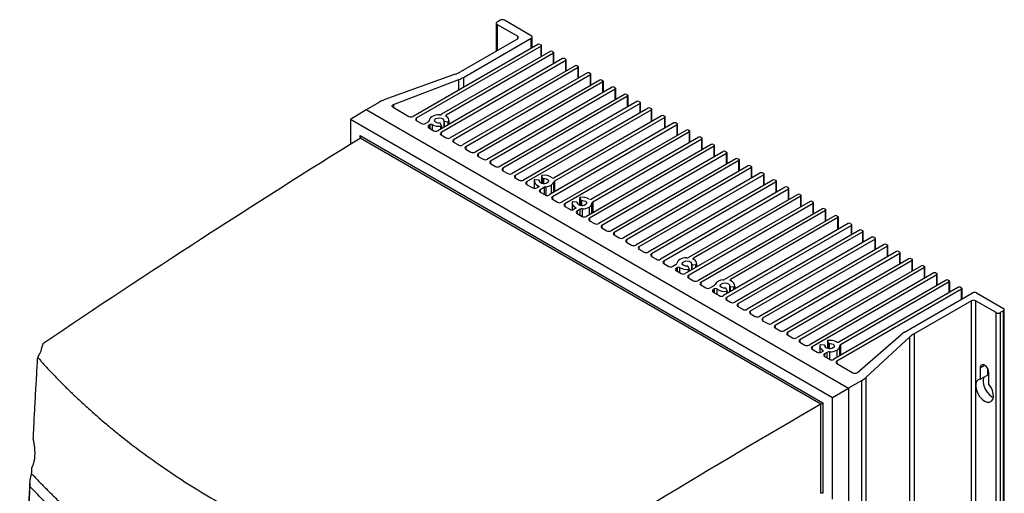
# Model space of a CAD drawing. Header units: millimetres. Extents: x 25 to 1229, y -261 to 1180.
# Tile 224 of 224: x 778 to 1110, y 1021 to 1180. Entities that reach past the tile are written whole.
import ezdxf

# ---------------------------------------------------------------- set-up
doc = ezdxf.new("R2010")
doc.units = ezdxf.units.MM

msp = doc.modelspace()

# ---------------------------------------------------------------- linework, layer by layer
at = {"color": 7, "linetype": 'Continuous', "lineweight": 25}
for p, q in [((938.75, 1179.19), (938.75, 1169.8)), ((940.1, 1180.21), (939.04, 1179.6)), ((950.57, 1174.99), (941.52, 1180.21)), ((939.04, 1178.78), (945.97, 1174.78)), ((939.04, 1178.78), (939.04, 1169.97)), ((945.97, 1173.97), (926.65, 1162.81)), ((927.67, 1160.95), (950.57, 1174.17)), ((945.97, 1173.97), (945.97, 1174.78)), ((950.57, 1170.78), (950.57, 1174.17)), ((950.86, 1170.95), (950.86, 1174.58)), ((952.8, 1172.07), (910.72, 1147.78)), ((953.86, 1171.46), (911.78, 1147.17)), ((956.97, 1169.66), (920.31, 1148.5)), ((958.03, 1169.05), (921.86, 1148.17)), ((953.5, 1172.07), (953.86, 1171.86)), ((953.86, 1167.86), (953.86, 1171.46)), ((954, 1167.95), (954, 1171.66)), ((957.68, 1169.66), (958.03, 1169.46)), ((958.03, 1165.46), (958.03, 1169.05)), ((958.18, 1165.54), (958.18, 1169.25)), ((961.14, 1167.25), (919.07, 1142.96)), ((962.2, 1166.64), (920.13, 1142.35)), ((961.85, 1167.25), (962.2, 1167.05)), ((962.2, 1163.05), (962.2, 1166.64)), ((962.35, 1163.13), (962.35, 1166.84)), ((965.31, 1164.84), (923.24, 1140.56)), ((966.37, 1164.23), (924.3, 1139.94)), ((969.48, 1162.44), (927.41, 1138.15)), ((966.02, 1164.84), (966.37, 1164.64)), ((966.37, 1160.64), (966.37, 1164.23)), ((966.52, 1160.72), (966.52, 1164.44)), ((970.19, 1162.44), (970.55, 1162.23)), ((924.88, 1162), (901.18, 1153.45)), ((904.08, 1151.78), (926.13, 1160.22)), ((926.13, 1156.67), (926.13, 1160.22)), ((927.67, 1160.95), (927.67, 1157.56)), ((970.55, 1161.82), (928.47, 1137.53)), ((973.66, 1160.03), (931.58, 1135.74)), ((974.72, 1159.41), (932.64, 1135.13)), ((970.55, 1158.23), (970.55, 1161.82)), ((970.69, 1158.32), (970.69, 1162.03)), ((974.36, 1160.03), (974.72, 1159.82)), ((974.72, 1155.82), (974.72, 1159.41)), ((974.86, 1155.91), (974.86, 1159.62)), ((977.83, 1157.62), (935.76, 1133.33)), ((978.89, 1157.01), (936.82, 1132.72)), ((978.54, 1157.62), (978.89, 1157.41)), ((978.89, 1153.41), (978.89, 1157.01)), ((979.04, 1153.5), (979.04, 1157.21)), ((899.41, 1152.64), (894.88, 1150.02)), ((982, 1155.21), (939.93, 1130.92)), ((983.06, 1154.6), (940.99, 1130.31)), ((986.17, 1152.8), (944.1, 1128.51)), ((982.71, 1155.21), (983.06, 1155.01)), ((983.06, 1151.01), (983.06, 1154.6)), ((983.21, 1151.09), (983.21, 1154.8)), ((986.88, 1152.8), (987.23, 1152.6)), ((987.38, 1149.09), (987.38, 1152.39)), ((889.61, 1146.84), (894.82, 1150.06)), ((894.82, 1150.06), (1057.51, 1056.14)), ((903.93, 1150.89), (909.31, 1147.78)), ((904.08, 1151.78), (904.08, 1150.8)), ((987.23, 1152.19), (945.16, 1127.9)), ((989.99, 1150.6), (947.92, 1126.31)), ((991.05, 1149.99), (948.98, 1125.7)), ((987.23, 1149.01), (987.23, 1152.19)), ((990.7, 1150.6), (991.05, 1150.39)), ((991.05, 1145.98), (991.05, 1149.99)), ((991.2, 1146.07), (991.2, 1150.19)), ((889.61, 1146.84), (1052.12, 1053.02)), ((889.61, 1146.84), (889.61, 1138.48)), ((911.78, 1147.17), (911.78, 1146.35)), ((911.78, 1146.35), (913.48, 1145.37)), ((915.85, 1145.92), (914.9, 1145.37)), ((916.14, 1146.39), (916.14, 1146.3)), ((916.14, 1146.32), (916.14, 1146.35)), ((921.03, 1146.27), (921.03, 1144.1)), ((921.21, 1146.13), (922.48, 1145.93)), ((921.21, 1146.13), (921.21, 1144.2)), ((921.86, 1148.17), (921.86, 1147.76)), ((922.48, 1144.93), (922.48, 1145.93)), ((922.72, 1145.97), (922.72, 1145.07)), ((922.79, 1146.04), (922.79, 1145.11)), ((922.84, 1145.14), (922.84, 1146.39)), ((994.52, 1147.99), (958.31, 1127.09)), ((995.58, 1147.37), (958.41, 1125.92)), ((995.22, 1147.99), (995.58, 1147.78)), ((995.58, 1143.78), (995.58, 1147.37)), ((995.72, 1143.87), (995.72, 1147.58)), ((916.42, 1145.03), (915.96, 1144.76)), ((915.96, 1144.76), (915.96, 1143.94)), ((915.96, 1143.94), (917.65, 1142.96)), ((916.42, 1143.68), (916.42, 1145.03)), ((917.12, 1145.03), (917.12, 1143.27)), ((920.29, 1144.67), (919.95, 1145.4)), ((920.1, 1143.56), (920.1, 1144.49)), ((920.23, 1144.53), (920.23, 1143.63)), ((920.3, 1143.68), (920.3, 1144.63)), ((998.69, 1145.58), (956.62, 1121.29)), ((999.75, 1144.96), (957.68, 1120.68)), ((1002.86, 1143.17), (960.79, 1118.88)), ((1003.92, 1142.56), (961.85, 1118.27)), ((999.39, 1145.58), (999.75, 1145.37)), ((999.75, 1141.37), (999.75, 1144.96)), ((999.89, 1141.46), (999.89, 1145.17)), ((1003.57, 1143.17), (1003.92, 1142.96)), ((1003.92, 1138.96), (1003.92, 1142.56)), ((1004.07, 1139.05), (1004.07, 1142.76)), ((892.8, 1141.31), (1048.93, 1051.18)), ((892.8, 1140.55), (892.8, 1141.31)), ((1048.23, 1050.77), (892.8, 1140.5)), ((920.13, 1142.35), (920.13, 1141.54)), ((920.13, 1141.54), (921.83, 1140.56)), ((924.3, 1139.94), (924.3, 1139.13)), ((924.3, 1139.13), (926, 1138.15)), ((1007.03, 1140.76), (970.86, 1119.88)), ((1008.09, 1140.15), (971.32, 1118.92)), ((1007.74, 1140.76), (1008.09, 1140.56)), ((1008.09, 1136.56), (1008.09, 1140.15)), ((1008.24, 1136.64), (1008.24, 1140.35)), ((928.47, 1137.53), (928.47, 1136.72)), ((928.47, 1136.72), (930.17, 1135.74)), ((1011.2, 1138.35), (969.13, 1114.06)), ((1012.26, 1137.74), (970.19, 1113.45)), ((1015.38, 1135.94), (973.3, 1111.65)), ((1011.91, 1138.35), (1012.26, 1138.15)), ((1012.26, 1134.15), (1012.26, 1137.74)), ((1012.41, 1134.23), (1012.41, 1137.94)), ((1016.08, 1135.94), (1016.44, 1135.74)), ((932.64, 1135.13), (932.64, 1134.31)), ((932.64, 1134.31), (934.34, 1133.33)), ((936.82, 1132.72), (936.82, 1131.9)), ((1016.44, 1135.33), (974.36, 1111.04)), ((1019.55, 1133.53), (977.47, 1109.25)), ((1020.61, 1132.92), (978.54, 1108.63)), ((1016.44, 1131.74), (1016.44, 1135.33)), ((1016.58, 1131.82), (1016.58, 1135.53)), ((1020.25, 1133.53), (1020.61, 1133.33)), ((1020.61, 1129.33), (1020.61, 1132.92)), ((1020.75, 1129.41), (1020.75, 1133.13)), ((936.82, 1131.9), (938.51, 1130.92)), ((940.99, 1130.31), (940.99, 1129.49)), ((940.99, 1129.49), (942.69, 1128.51)), ((1023.72, 1131.13), (981.65, 1106.84)), ((1024.78, 1130.51), (982.71, 1106.23)), ((1024.43, 1131.13), (1024.78, 1130.92)), ((1024.78, 1126.92), (1024.78, 1130.51)), ((1024.93, 1127.01), (1024.93, 1130.72)), ((945.16, 1127.9), (945.16, 1127.08)), ((945.16, 1127.08), (946.5, 1126.31)), ((951.5, 1125.98), (951.5, 1123.54)), ((953.13, 1126.25), (951.86, 1126.44)), ((953.31, 1125.87), (953.31, 1126.11)), ((953.31, 1126.09), (953.31, 1125.87)), ((954.04, 1127.74), (954.04, 1125.22)), ((954.05, 1127.71), (954.39, 1126.98)), ((954.05, 1127.71), (954.05, 1125.22)), ((954.39, 1126.98), (954.39, 1125.13)), ((954.66, 1126.87), (954.66, 1125.09)), ((958.41, 1125.92), (958.41, 1122.33)), ((1027.89, 1128.72), (985.82, 1104.43)), ((1028.95, 1128.11), (986.88, 1103.82)), ((1032.06, 1126.31), (989.99, 1102.02)), ((1028.6, 1128.72), (1028.95, 1128.51)), ((1028.95, 1124.51), (1028.95, 1128.11)), ((1029.1, 1124.6), (1029.1, 1128.31)), ((1032.77, 1126.31), (1033.12, 1126.11)), ((1033.27, 1122.19), (1033.27, 1125.9)), ((948.98, 1125.7), (948.98, 1124.88)), ((948.98, 1124.88), (951.03, 1123.7)), ((952.94, 1123.98), (952.44, 1123.7)), ((952.88, 1123.95), (952.88, 1124.42)), ((954.96, 1123.92), (953.5, 1123.08)), ((953.5, 1123.08), (953.5, 1122.27)), ((954.96, 1121.43), (954.96, 1123.92)), ((955.48, 1124.08), (955.48, 1121.18)), ((957.22, 1124.62), (957.22, 1121.64)), ((958.14, 1122.17), (958.14, 1125.62)), ((1033.12, 1125.7), (991.05, 1101.41)), ((1036.24, 1123.9), (994.16, 1099.61)), ((1037.3, 1123.29), (995.22, 1099)), ((1033.12, 1122.1), (1033.12, 1125.7)), ((1036.94, 1123.9), (1037.3, 1123.7)), ((1037.3, 1119.7), (1037.3, 1123.29)), ((1037.44, 1119.78), (1037.44, 1123.49)), ((953.5, 1122.27), (955.2, 1121.29)), ((957.68, 1120.68), (957.68, 1119.86)), ((957.68, 1119.86), (959.37, 1118.88)), ((966.87, 1120.33), (966.87, 1117.81)), ((966.88, 1120.3), (967.22, 1119.57)), ((966.88, 1120.3), (966.88, 1117.81)), ((967.22, 1119.57), (967.22, 1117.72)), ((967.49, 1119.46), (967.49, 1117.69)), ((1040.41, 1121.49), (1003.64, 1100.27)), ((1041.47, 1120.88), (1005.3, 1100)), ((1041.11, 1121.49), (1041.47, 1121.29)), ((1041.47, 1117.29), (1041.47, 1120.88)), ((1041.61, 1117.37), (1041.61, 1121.08)), ((961.85, 1118.27), (961.85, 1117.45)), ((961.85, 1117.45), (963.54, 1116.47)), ((964.33, 1118.57), (964.33, 1116.3)), ((965.96, 1118.84), (964.7, 1119.04)), ((965.42, 1116.74), (964.96, 1116.47)), ((965.41, 1116.73), (965.41, 1117.15)), ((967.08, 1116.47), (966.02, 1115.86)), ((966.02, 1115.86), (966.02, 1115.04)), ((966.14, 1118.46), (966.14, 1118.7)), ((966.14, 1118.68), (966.14, 1118.46)), ((967.08, 1114.43), (967.08, 1116.47)), ((967.76, 1116.64), (967.76, 1114.04)), ((970.05, 1117.21), (970.05, 1114.59)), ((971.03, 1115.16), (971.03, 1118.53)), ((971.32, 1118.92), (971.32, 1115.33)), ((1044.58, 1119.08), (1002.51, 1094.8)), ((1045.64, 1118.47), (1003.57, 1094.18)), ((1048.75, 1116.68), (1006.68, 1092.39)), ((1049.81, 1116.06), (1007.74, 1091.78)), ((1045.29, 1119.08), (1045.64, 1118.88)), ((1045.64, 1114.88), (1045.64, 1118.47)), ((1045.79, 1114.96), (1045.79, 1118.68)), ((1049.46, 1116.68), (1049.81, 1116.47)), ((1049.81, 1112.47), (1049.81, 1116.06)), ((1049.96, 1112.56), (1049.96, 1116.27)), ((966.02, 1115.04), (967.72, 1114.06)), ((970.19, 1113.45), (970.19, 1112.63)), ((970.19, 1112.63), (971.89, 1111.65)), ((1052.92, 1114.27), (1015.76, 1092.81)), ((1053.98, 1113.66), (1017.78, 1092.76)), ((1053.63, 1114.27), (1053.98, 1114.06)), ((1053.98, 1109.65), (1053.98, 1113.66)), ((1054.13, 1109.74), (1054.13, 1113.86)), ((974.36, 1111.04), (974.36, 1110.23)), ((974.36, 1110.23), (976.06, 1109.25)), ((1057.45, 1111.65), (1015.38, 1087.37)), ((1058.51, 1111.04), (1016.44, 1086.75)), ((1061.27, 1109.45), (1019.19, 1085.16)), ((1058.16, 1111.65), (1058.51, 1111.45)), ((1058.51, 1107.86), (1058.51, 1111.04)), ((1058.66, 1107.94), (1058.66, 1111.25)), ((1061.97, 1109.45), (1062.33, 1109.25)), ((978.54, 1108.63), (978.54, 1107.82)), ((978.54, 1107.82), (980.23, 1106.84)), ((982.71, 1106.23), (982.71, 1105.41)), ((1062.33, 1108.84), (1020.25, 1084.55)), ((1065.44, 1107.04), (1023.37, 1082.75)), ((1066.5, 1106.43), (1024.43, 1082.14)), ((1062.33, 1105.25), (1062.33, 1108.84)), ((1062.47, 1105.33), (1062.47, 1109.04)), ((1066.15, 1107.04), (1066.5, 1106.84)), ((1066.5, 1102.84), (1066.5, 1106.43)), ((1066.65, 1102.92), (1066.65, 1106.63)), ((982.71, 1105.41), (984.4, 1104.43)), ((986.88, 1103.82), (986.88, 1103)), ((986.88, 1103), (988.58, 1102.02)), ((1069.61, 1104.63), (1027.54, 1080.35)), ((1070.67, 1104.02), (1028.6, 1079.73)), ((1070.32, 1104.63), (1070.67, 1104.43)), ((1070.67, 1100.43), (1070.67, 1104.02)), ((1070.82, 1100.51), (1070.82, 1104.23)), ((991.05, 1101.41), (991.05, 1100.59)), ((991.05, 1100.59), (992.75, 1099.61)), ((1005.3, 1100), (1005.3, 1099.59)), ((1073.78, 1102.23), (1031.71, 1077.94)), ((1074.84, 1101.61), (1032.77, 1077.32)), ((1077.95, 1099.82), (1035.88, 1075.53)), ((1074.49, 1102.23), (1074.84, 1102.02)), ((1074.84, 1098.02), (1074.84, 1101.61)), ((1074.99, 1098.11), (1074.99, 1101.82)), ((1078.66, 1099.82), (1079.02, 1099.61)), ((1079.16, 1095.7), (1079.16, 1099.41)), ((995.22, 1099), (995.22, 1098.18)), ((995.22, 1098.18), (996.92, 1097.2)), ((999.39, 1097.82), (998.33, 1097.2)), ((999.86, 1096.86), (999.39, 1096.59)), ((999.39, 1096.59), (999.39, 1095.78)), ((999.86, 1095.51), (999.86, 1096.86)), ((1000.58, 1096.85), (1000.58, 1095.09)), ((1003.84, 1096.44), (1003.5, 1097.17)), ((1003.64, 1095.45), (1003.64, 1096.26)), ((1003.77, 1096.3), (1003.77, 1095.53)), ((1003.84, 1095.57), (1003.84, 1096.4)), ((1004.57, 1098.04), (1004.57, 1095.99)), ((1004.76, 1097.9), (1006.02, 1097.7)), ((1004.76, 1097.9), (1004.76, 1096.1)), ((1006.02, 1096.83), (1006.02, 1097.7)), ((1006.26, 1097.74), (1006.26, 1096.96)), ((1006.33, 1097.82), (1006.33, 1097)), ((1006.39, 1097.04), (1006.39, 1098.16)), ((1079.02, 1099.2), (1036.94, 1074.92)), ((1082.13, 1097.41), (1040.05, 1073.12)), ((1083.19, 1096.8), (1041.11, 1072.51)), ((1079.02, 1095.61), (1079.02, 1099.2)), ((1082.83, 1097.41), (1083.19, 1097.2)), ((1083.19, 1093.2), (1083.19, 1096.8)), ((1083.33, 1093.29), (1083.33, 1097)), ((999.39, 1095.78), (1001.09, 1094.8)), ((1003.57, 1094.18), (1003.57, 1093.37)), ((1003.57, 1093.37), (1005.26, 1092.39)), ((1017.78, 1092.76), (1017.78, 1092.35)), ((1086.3, 1095), (1044.23, 1070.71)), ((1087.36, 1094.39), (1045.29, 1070.1)), ((1087.01, 1095), (1087.36, 1094.8)), ((1087.36, 1090.8), (1087.36, 1094.39)), ((1087.51, 1090.88), (1087.51, 1094.59)), ((1007.74, 1091.78), (1007.74, 1090.96)), ((1007.74, 1090.96), (1009.44, 1089.98)), ((1012.31, 1090.82), (1010.85, 1089.98)), ((1012.4, 1089.65), (1011.91, 1089.37)), ((1011.91, 1089.37), (1011.91, 1088.55)), ((1012.4, 1088.27), (1012.4, 1089.65)), ((1013.16, 1089.62), (1013.16, 1087.83)), ((1016.67, 1089.03), (1016.33, 1089.76)), ((1017.41, 1090.63), (1017.41, 1088.54)), ((1017.59, 1090.49), (1018.86, 1090.29)), ((1017.59, 1090.49), (1017.59, 1088.65)), ((1018.86, 1089.38), (1018.86, 1090.29)), ((1019.1, 1090.33), (1019.1, 1089.51)), ((1019.17, 1090.41), (1019.17, 1089.55)), ((1019.22, 1089.59), (1019.22, 1090.75)), ((1094.64, 1090.18), (1052.57, 1065.9)), ((1095.7, 1089.57), (1053.63, 1065.28)), ((1090.47, 1092.59), (1054.3, 1071.71)), ((1091.53, 1091.98), (1054.87, 1070.81)), ((1091.18, 1092.59), (1091.53, 1092.39)), ((1091.53, 1088.39), (1091.53, 1091.98)), ((1091.68, 1088.47), (1091.68, 1092.18)), ((1095.35, 1090.18), (1095.7, 1089.98)), ((1095.7, 1086.18), (1095.7, 1089.57)), ((1095.85, 1086.27), (1095.85, 1089.78)), ((1011.91, 1088.55), (1013.96, 1087.37)), ((1016.44, 1086.75), (1016.44, 1085.94)), ((1016.47, 1088), (1016.47, 1088.85)), ((1016.61, 1088.89), (1016.61, 1088.08)), ((1016.68, 1088.12), (1016.68, 1088.99)), ((1076.44, 1075.06), (1099.34, 1088.29)), ((1100.76, 1088.29), (1109.81, 1083.06)), ((1016.44, 1085.94), (1017.78, 1085.16)), ((1020.25, 1084.55), (1020.25, 1083.73)), ((1020.25, 1083.73), (1021.95, 1082.75)), ((1098.99, 1085.63), (1079.67, 1074.48)), ((1098.99, 791.68), (1098.99, 1085.63)), ((1107.33, 1081.63), (1100.41, 1085.63)), ((1100.41, 1085.63), (1100.41, 791.68)), ((1110.1, 788.7), (1110.1, 1082.65)), ((1024.43, 1082.14), (1024.43, 1081.33)), ((1024.43, 1081.33), (1026.12, 1080.35)), ((1028.6, 1079.73), (1028.6, 1078.92)), ((1107.33, 787.68), (1107.33, 1081.63)), ((1109.81, 1082.24), (1108.75, 1081.63)), ((1108.75, 1081.63), (1108.75, 787.68)), ((1109.81, 788.29), (1109.81, 1082.24)), ((1028.6, 1078.92), (1030.3, 1077.94)), ((1032.77, 1077.32), (1032.77, 1076.51)), ((1032.77, 1076.51), (1034.47, 1075.53)), ((1036.94, 1074.92), (1036.94, 1074.1)), ((1036.94, 1074.1), (1038.64, 1073.12)), ((1060.55, 1061.45), (1075.18, 1074.17)), ((1078.26, 1073.46), (1063.45, 1059.77)), ((1078.26, 779.5), (1078.26, 1073.46)), ((1079.67, 1074.48), (1079.67, 780.52)), ((1041.11, 1072.51), (1041.11, 1071.69)), ((1041.11, 1071.69), (1042.81, 1070.71)), ((1045.29, 1070.1), (1045.29, 1069.28)), ((1047.88, 1070.34), (1047.88, 1068.14)), ((1049.5, 1070.61), (1048.24, 1070.81)), ((1049.69, 1070.23), (1049.69, 1070.47)), ((1049.69, 1070.45), (1049.69, 1070.24)), ((1050.42, 1072.1), (1050.42, 1069.58)), ((1050.43, 1072.07), (1050.76, 1071.34)), ((1050.43, 1072.07), (1050.43, 1069.58)), ((1050.76, 1071.34), (1050.76, 1069.49)), ((1051.04, 1071.23), (1051.04, 1069.46)), ((1054.58, 1067.05), (1054.58, 1070.34)), ((1054.87, 1070.81), (1054.87, 1067.22)), ((1045.29, 1069.28), (1046.98, 1068.3)), ((1048.86, 1068.57), (1048.4, 1068.3)), ((1048.86, 1068.57), (1048.86, 1068.98)), ((1050.41, 1068.24), (1049.46, 1067.69)), ((1049.46, 1067.69), (1049.46, 1066.87)), ((1049.46, 1066.87), (1051.16, 1065.9)), ((1050.41, 1066.32), (1050.41, 1068.24)), ((1051.14, 1068.41), (1051.14, 1065.9)), ((1053.59, 1068.98), (1053.59, 1066.49)), ((1053.63, 1065.28), (1053.63, 1064.47)), ((1053.63, 1064.47), (1059.01, 1061.36)), ((1101.96, 1063.01), (1103.45, 1063.87)), ((1101.96, 1063.01), (1101.96, 1059.17)), ((1104.44, 1062.86), (1104.44, 1060.6)), ((1063.45, 1059.77), (1063.45, 765.82)), ((1101.96, 1059.17), (1104.44, 1060.6)), ((1104.93, 1057.46), (1104.93, 1061.3)), ((1052.12, 1053.02), (1057.51, 1056.14)), ((1062.04, 1058.75), (1057.51, 1056.14)), ((1057.51, 1056.14), (1057.51, 762.11)), ((1062.04, 764.8), (1062.04, 1058.75)), ((1052.12, 1018.71), (1052.12, 1053.02)), ((1048.23, 1020.73), (1048.23, 1050.77)), ((1048.93, 1051.18), (1048.93, 1020.72))]:
    msp.add_line(p, q, dxfattribs=at)
at = {"color": 7, "linetype": 'Continuous', "lineweight": 25, "flags": 128}
for points in [[(903.93, 1150.89), (903.79, 1150.99), (903.69, 1151.1), (903.64, 1151.23), (903.64, 1151.35), (903.68, 1151.48), (903.78, 1151.59), (903.91, 1151.7), (904.08, 1151.78)], [(919.57, 1148.33), (918.9, 1148.3), (918.25, 1148.19), (917.65, 1148.01), (917.12, 1147.76), (916.7, 1147.46), (916.38, 1147.11), (916.19, 1146.74), (916.14, 1146.35)], [(919.68, 1145.5), (919.05, 1145.54), (918.49, 1145.71), (918.1, 1146), (917.94, 1146.36), (918.05, 1146.72), (918.4, 1147.03), (918.93, 1147.23), (919.56, 1147.29), (920.17, 1147.2), (920.67, 1146.97), (920.98, 1146.65), (921.03, 1146.28)], [(921.03, 1146.28), (921.03, 1146.26), (921.04, 1146.23), (921.05, 1146.21), (921.07, 1146.19), (921.1, 1146.17), (921.13, 1146.15), (921.17, 1146.14), (921.21, 1146.13)], [(953.31, 1126.09), (953.31, 1126.12), (953.3, 1126.14), (953.29, 1126.17), (953.27, 1126.19), (953.24, 1126.21), (953.21, 1126.23), (953.17, 1126.24), (953.13, 1126.25)], [(955.94, 1125.35), (955.56, 1125.19), (955.1, 1125.1), (954.62, 1125.1), (954.17, 1125.18), (953.78, 1125.34), (953.48, 1125.56), (953.32, 1125.82), (953.31, 1126.09)], [(954.24, 1127.89), (954.19, 1127.88), (954.15, 1127.86), (954.11, 1127.84), (954.08, 1127.82), (954.05, 1127.79), (954.04, 1127.76), (954.04, 1127.74), (954.05, 1127.71)], [(954.66, 1126.87), (955.14, 1126.86), (955.59, 1126.77), (955.97, 1126.6), (956.24, 1126.38), (956.38, 1126.11), (956.38, 1125.84), (956.23, 1125.57), (955.94, 1125.35)], [(952.88, 1124.42), (952.96, 1124.38), (953.02, 1124.33), (953.06, 1124.27), (953.08, 1124.21), (953.08, 1124.15), (953.05, 1124.09), (953, 1124.03), (952.94, 1123.98)], [(967.08, 1120.48), (967.03, 1120.47), (966.98, 1120.45), (966.94, 1120.43), (966.91, 1120.41), (966.89, 1120.38), (966.88, 1120.36), (966.87, 1120.33), (966.88, 1120.3)], [(967.49, 1119.46), (967.97, 1119.45), (968.42, 1119.36), (968.8, 1119.19), (969.07, 1118.97), (969.22, 1118.7), (969.21, 1118.43), (969.06, 1118.16), (968.78, 1117.94)], [(965.41, 1117.15), (965.47, 1117.11), (965.52, 1117.06), (965.55, 1117.01), (965.57, 1116.95), (965.56, 1116.89), (965.53, 1116.83), (965.48, 1116.78), (965.42, 1116.74)], [(966.14, 1118.68), (966.14, 1118.71), (966.14, 1118.73), (966.12, 1118.76), (966.1, 1118.78), (966.07, 1118.8), (966.04, 1118.82), (966, 1118.83), (965.96, 1118.84)], [(968.78, 1117.94), (968.39, 1117.78), (967.94, 1117.69), (967.46, 1117.69), (967, 1117.77), (966.61, 1117.93), (966.32, 1118.15), (966.16, 1118.41), (966.14, 1118.68)], [(1002.95, 1100.1), (1002.32, 1100.05), (1001.72, 1099.94), (1001.16, 1099.77), (1000.67, 1099.53), (1000.26, 1099.25), (999.96, 1098.93), (999.76, 1098.58), (999.69, 1098.21)], [(1005.31, 1099.58), (1005.24, 1099.63), (1005.19, 1099.68), (1005.16, 1099.73), (1005.15, 1099.79), (1005.16, 1099.85), (1005.19, 1099.9), (1005.23, 1099.95), (1005.3, 1100)], [(1003.23, 1097.28), (1002.59, 1097.31), (1002.03, 1097.48), (1001.64, 1097.77), (1001.49, 1098.13), (1001.59, 1098.49), (1001.94, 1098.8), (1002.47, 1099), (1003.1, 1099.06), (1003.72, 1098.97), (1004.22, 1098.74), (1004.52, 1098.42), (1004.57, 1098.05)], [(1004.57, 1098.05), (1004.57, 1098.03), (1004.58, 1098), (1004.59, 1097.98), (1004.62, 1097.96), (1004.64, 1097.94), (1004.68, 1097.92), (1004.72, 1097.91), (1004.76, 1097.9)], [(1017.84, 1092.32), (1017.76, 1092.36), (1017.7, 1092.41), (1017.66, 1092.47), (1017.64, 1092.53), (1017.64, 1092.59), (1017.67, 1092.65), (1017.71, 1092.71), (1017.78, 1092.76)], [(1016.06, 1089.87), (1015.43, 1089.9), (1014.87, 1090.07), (1014.48, 1090.36), (1014.32, 1090.72), (1014.43, 1091.08), (1014.77, 1091.39), (1015.31, 1091.59), (1015.93, 1091.65), (1016.55, 1091.56), (1017.05, 1091.33), (1017.36, 1091.01), (1017.41, 1090.65)], [(1017.41, 1090.65), (1017.41, 1090.62), (1017.41, 1090.59), (1017.43, 1090.57), (1017.45, 1090.55), (1017.48, 1090.53), (1017.51, 1090.51), (1017.55, 1090.5), (1017.59, 1090.49)], [(1049.69, 1070.45), (1049.69, 1070.48), (1049.68, 1070.51), (1049.67, 1070.53), (1049.65, 1070.55), (1049.62, 1070.57), (1049.58, 1070.59), (1049.55, 1070.6), (1049.5, 1070.61)], [(1052.32, 1069.71), (1051.94, 1069.55), (1051.48, 1069.46), (1051, 1069.46), (1050.55, 1069.54), (1050.15, 1069.7), (1049.86, 1069.92), (1049.7, 1070.18), (1049.69, 1070.45)], [(1050.62, 1072.25), (1050.57, 1072.24), (1050.53, 1072.22), (1050.49, 1072.21), (1050.46, 1072.18), (1050.43, 1072.16), (1050.42, 1072.13), (1050.42, 1072.1), (1050.43, 1072.07)], [(1051.04, 1071.23), (1051.51, 1071.22), (1051.97, 1071.13), (1052.35, 1070.96), (1052.62, 1070.74), (1052.76, 1070.47), (1052.75, 1070.2), (1052.6, 1069.93), (1052.32, 1069.71)], [(785.1, 1068.67), (785, 1068.32), (784.92, 1068.04)], [(1103.31, 1059.95), (1103.24, 1059.85), (1102.96, 1059.05), (1102.93, 1058.06), (1103.16, 1056.96), (1103.61, 1055.83), (1104.27, 1054.79), (1105.06, 1053.9), (1105.92, 1053.26), (1106.41, 1053.02)], [(1101.96, 1059.17), (1101.27, 1058.95), (1100.77, 1058.42), (1100.49, 1057.62), (1100.46, 1056.63), (1100.68, 1055.53), (1101.14, 1054.4), (1101.79, 1053.36), (1102.58, 1052.47), (1103.45, 1051.83), (1104.31, 1051.48), (1105.1, 1051.45), (1105.75, 1051.74), (1106.21, 1052.34), (1106.43, 1053.18), (1106.4, 1054.21), (1106.12, 1055.33), (1105.62, 1056.44), (1104.93, 1057.46)]]:
    msp.add_lwpolyline(points, dxfattribs=at)
at = {"color": 7, "linetype": 'Continuous', "lineweight": 25}
for centre, radius, start, end in [((939.2, 1179.19), 0.437, 110.7834, 249.2166), ((940.81, 1178.85), 1.54, 62.6097, 117.3903), ((945.82, 1174.38), 0.437, 290.7834, 69.2166), ((950.41, 1174.58), 0.437, 290.7834, 69.2166), ((953.15, 1171.39), 0.769, 62.6097, 117.3903), ((953.78, 1171.66), 0.218, 290.7834, 69.2166), ((957.32, 1168.98), 0.769, 62.6097, 117.3903), ((957.95, 1169.25), 0.218, 290.7834, 69.2166), ((961.49, 1166.57), 0.769, 62.6097, 117.3903), ((962.12, 1166.84), 0.218, 290.7834, 69.2166), ((921.18, 1172.4), 11.04, 289.5982, 299.7298), ((965.67, 1164.16), 0.769, 62.6097, 117.3903), ((966.3, 1164.44), 0.218, 290.7834, 69.2166), ((969.84, 1161.75), 0.769, 62.6097, 117.3903), ((922.28, 1170.37), 10.85, 290.7686, 299.7858), ((970.47, 1162.03), 0.218, 290.7834, 69.2166), ((974.01, 1159.34), 0.769, 62.6097, 117.3903), ((974.64, 1159.62), 0.218, 290.7834, 69.2166), ((978.18, 1156.94), 0.769, 62.6097, 117.3903), ((978.81, 1157.21), 0.218, 290.7834, 69.2166), ((904.88, 1143.05), 11.04, 109.5982, 119.7298), ((982.35, 1154.53), 0.769, 62.6097, 117.3903), ((982.98, 1154.8), 0.218, 290.7834, 69.2166), ((986.53, 1152.12), 0.769, 62.6097, 117.3903), ((987.16, 1152.39), 0.218, 290.7834, 69.2166), ((990.34, 1149.92), 0.769, 62.6097, 117.3903), ((990.97, 1150.19), 0.218, 290.7834, 69.2166), ((910.02, 1149.15), 1.54, 242.6097, 297.3903), ((911.94, 1146.76), 0.437, 110.7834, 249.2166), ((915.65, 1146.38), 0.495, 294.0226, 356.5416), ((919.62, 1149.78), 1.45, 268.039, 297.9661), ((921.94, 1147.96), 0.218, 110.7834, 249.2166), ((921.3, 1146.35), 1.52, 348.5156, 68.2238), ((922.54, 1146.31), 0.384, 260.2309, 297.3573), ((922.65, 1146.1), 0.144, 296.7686, 338.6969), ((994.87, 1147.3), 0.769, 62.6097, 117.3903), ((995.5, 1147.58), 0.218, 290.7834, 69.2166), ((914.19, 1146.74), 1.54, 242.6097, 297.3903), ((916.11, 1144.35), 0.437, 110.7834, 249.2166), ((916.77, 1144.34), 0.769, 62.6097, 117.3903), ((919.47, 1149.52), 5.07, 242.4634, 277.1366), ((918.36, 1144.33), 1.54, 242.6097, 297.3903), ((919.73, 1145.23), 0.281, 37.4237, 100.0428), ((920.07, 1144.83), 0.337, 275.0836, 298.6237), ((920.19, 1144.63), 0.11, 290.7414, 19.4669), ((999.04, 1144.89), 0.769, 62.6097, 117.3903), ((999.67, 1145.17), 0.218, 290.7834, 69.2166), ((1003.21, 1142.49), 0.769, 62.6097, 117.3903), ((1003.84, 1142.76), 0.218, 290.7834, 69.2166), ((920.28, 1141.94), 0.437, 110.7834, 249.2166), ((922.53, 1141.92), 1.54, 242.6097, 297.3903), ((924.46, 1139.54), 0.437, 110.7834, 249.2166), ((1007.39, 1140.08), 0.769, 62.6097, 117.3903), ((1008.01, 1140.35), 0.218, 290.7834, 69.2166), ((926.7, 1139.51), 1.54, 242.6097, 297.3903), ((928.63, 1137.13), 0.437, 110.7834, 249.2166), ((1011.56, 1137.67), 0.769, 62.6097, 117.3903), ((1012.19, 1137.94), 0.218, 290.7834, 69.2166), ((1015.73, 1135.26), 0.769, 62.6097, 117.3903), ((930.88, 1137.1), 1.54, 242.6097, 297.3903), ((932.8, 1134.72), 0.437, 110.7834, 249.2166), ((935.05, 1134.7), 1.54, 242.6097, 297.3903), ((936.97, 1132.31), 0.437, 110.7834, 249.2166), ((1016.36, 1135.53), 0.218, 290.7834, 69.2166), ((1019.9, 1132.85), 0.769, 62.6097, 117.3903), ((1020.53, 1133.13), 0.218, 290.7834, 69.2166), ((939.22, 1132.29), 1.54, 242.6097, 297.3903), ((941.14, 1129.9), 0.437, 110.7834, 249.2166), ((1024.07, 1130.44), 0.769, 62.6097, 117.3903), ((1024.7, 1130.72), 0.218, 290.7834, 69.2166), ((943.39, 1129.88), 1.54, 242.6097, 297.3903), ((945.31, 1127.49), 0.437, 110.7834, 249.2166), ((947.21, 1127.67), 1.54, 242.6097, 297.3903), ((953.24, 1126.08), 1.7, 171.6688, 257.7516), ((951.79, 1126.17), 0.282, 74.1872, 145.9298), ((954.91, 1123.2), 4.74, 55.9702, 98.0319), ((954.61, 1127.15), 0.281, 217.4198, 280.0418), ((957.96, 1127.74), 0.745, 236.8141, 298.003), ((958.67, 1125.4), 0.578, 116.866, 158.0194), ((1028.24, 1128.04), 0.769, 62.6097, 117.3903), ((1028.87, 1128.31), 0.218, 290.7834, 69.2166), ((1032.42, 1125.63), 0.769, 62.6097, 117.3903), ((1033.05, 1125.9), 0.218, 290.7834, 69.2166), ((949.13, 1125.29), 0.437, 110.7834, 249.2166), ((951.74, 1125.06), 1.54, 242.6097, 297.3903), ((953.66, 1122.68), 0.437, 110.7834, 249.2166), ((955.6, 1122.74), 1.34, 95.3762, 118.651), ((955.06, 1128.57), 4.51, 275.3762, 298.651), ((956.34, 1126.34), 1.94, 296.866, 338.0194), ((1036.59, 1123.22), 0.769, 62.6097, 117.3903), ((1037.22, 1123.49), 0.218, 290.7834, 69.2166), ((955.91, 1122.65), 1.54, 242.6097, 297.3903), ((957.83, 1120.27), 0.437, 110.7834, 249.2166), ((967.71, 1115.53), 4.99, 60.8979, 97.3268), ((967.44, 1119.74), 0.281, 217.4237, 280.0428), ((970.51, 1120.56), 0.764, 241.2013, 297.5096), ((1040.76, 1120.81), 0.769, 62.6097, 117.3903), ((1041.39, 1121.08), 0.218, 290.7834, 69.2166), ((960.08, 1120.24), 1.54, 242.6097, 297.3903), ((962, 1117.86), 0.437, 110.7834, 249.2166), ((964.25, 1117.84), 1.54, 242.6097, 297.3903), ((965.92, 1118.63), 1.56, 169.2683, 250.7256), ((964.62, 1118.76), 0.282, 74.1881, 145.9338), ((966.17, 1115.45), 0.437, 110.7834, 249.2166), ((967.75, 1115.21), 1.43, 89.6771, 118.1158), ((967.79, 1121.44), 4.8, 269.6771, 298.1158), ((969.33, 1118.76), 1.71, 294.7225, 352.098), ((971.54, 1118.46), 0.511, 114.7225, 172.098), ((1044.93, 1118.4), 0.769, 62.6097, 117.3903), ((1045.56, 1118.68), 0.218, 290.7834, 69.2166), ((1049.1, 1115.99), 0.769, 62.6097, 117.3903), ((1049.73, 1116.27), 0.218, 290.7834, 69.2166), ((968.42, 1115.43), 1.54, 242.6097, 297.3903), ((970.35, 1113.04), 0.437, 110.7834, 249.2166), ((1053.28, 1113.59), 0.769, 62.6097, 117.3903), ((1053.91, 1113.86), 0.218, 290.7834, 69.2166), ((972.6, 1113.02), 1.54, 242.6097, 297.3903), ((974.52, 1110.63), 0.437, 110.7834, 249.2166), ((976.77, 1110.61), 1.54, 242.6097, 297.3903), ((1057.8, 1110.97), 0.769, 62.6097, 117.3903), ((1058.43, 1111.25), 0.218, 290.7834, 69.2166), ((1061.62, 1108.77), 0.769, 62.6097, 117.3903), ((1062.25, 1109.04), 0.218, 290.7834, 69.2166), ((978.69, 1108.23), 0.437, 110.7834, 249.2166), ((980.94, 1108.2), 1.54, 242.6097, 297.3903), ((982.86, 1105.82), 0.437, 110.7834, 249.2166), ((1065.79, 1106.36), 0.769, 62.6097, 117.3903), ((1066.42, 1106.63), 0.218, 290.7834, 69.2166), ((985.11, 1105.79), 1.54, 242.6097, 297.3903), ((987.03, 1103.41), 0.437, 110.7834, 249.2166), ((1069.96, 1103.95), 0.769, 62.6097, 117.3903), ((1070.59, 1104.23), 0.218, 290.7834, 69.2166), ((989.28, 1103.39), 1.54, 242.6097, 297.3903), ((991.21, 1101), 0.437, 110.7834, 249.2166), ((993.46, 1100.98), 1.54, 242.6097, 297.3903), ((1002.96, 1101.53), 1.43, 269.6771, 298.1158), ((1004.79, 1098.11), 1.56, 349.2683, 70.7256), ((1074.14, 1101.54), 0.769, 62.6097, 117.3903), ((1074.77, 1101.82), 0.218, 290.7834, 69.2166), ((1078.31, 1099.13), 0.769, 62.6097, 117.3903), ((1078.94, 1099.41), 0.218, 290.7834, 69.2166), ((995.38, 1098.59), 0.437, 110.7834, 249.2166), ((997.63, 1098.57), 1.54, 242.6097, 297.3903), ((999.55, 1096.18), 0.437, 110.7834, 249.2166), ((999.18, 1098.28), 0.511, 294.7225, 352.098), ((1000.21, 1096.18), 0.764, 61.2013, 117.5096), ((1003, 1101.21), 4.99, 240.8979, 277.3268), ((1003.27, 1097), 0.281, 37.4237, 100.0428), ((1003.61, 1096.6), 0.337, 275.0836, 298.6237), ((1003.73, 1096.4), 0.11, 290.7414, 19.4669), ((1006.09, 1098.08), 0.384, 260.2309, 297.3573), ((1006.2, 1097.87), 0.144, 296.7686, 338.6969), ((1082.48, 1096.73), 0.769, 62.6097, 117.3903), ((1083.11, 1097), 0.218, 290.7834, 69.2166), ((1001.8, 1096.16), 1.54, 242.6097, 297.3903), ((1003.72, 1093.78), 0.437, 110.7834, 249.2166), ((1015.22, 1089.62), 3.03, 89.5682, 150.4264), ((1015.11, 1093.99), 1.34, 275.3762, 298.651), ((1086.65, 1094.32), 0.769, 62.6097, 117.3903), ((1087.28, 1094.59), 0.218, 290.7834, 69.2166), ((1090.82, 1091.91), 0.769, 62.6097, 117.3903), ((1005.97, 1093.75), 1.54, 242.6097, 297.3903), ((1007.89, 1091.37), 0.437, 110.7834, 249.2166), ((1010.14, 1091.34), 1.54, 242.6097, 297.3903), ((1012.07, 1088.96), 0.437, 110.7834, 249.2166), ((1012.04, 1091.34), 0.578, 296.866, 338.0194), ((1012.75, 1088.99), 0.745, 56.8141, 118.003), ((1015.81, 1093.54), 4.74, 235.9702, 278.0319), ((1016.11, 1089.59), 0.281, 37.4198, 100.0418), ((1017.48, 1090.65), 1.7, 351.6688, 77.7516), ((1018.92, 1090.67), 0.384, 260.2289, 297.3572), ((1019.03, 1090.46), 0.144, 296.7693, 338.6921), ((1091.45, 1092.18), 0.218, 290.7834, 69.2166), ((1095, 1089.5), 0.769, 62.6097, 117.3903), ((1095.63, 1089.78), 0.218, 290.7834, 69.2166), ((1014.67, 1088.73), 1.54, 242.6097, 297.3903), ((1016.59, 1086.35), 0.437, 110.7834, 249.2166), ((1016.44, 1089.19), 0.337, 275.0815, 298.6235), ((1016.57, 1089), 0.11, 290.7421, 19.461), ((1100.05, 1086.92), 1.54, 62.6097, 117.3903), ((1018.49, 1086.53), 1.54, 242.6097, 297.3903), ((1020.41, 1084.14), 0.437, 110.7834, 249.2166), ((1022.66, 1084.12), 1.54, 242.6097, 297.3903), ((1099.7, 1084.27), 1.54, 62.6097, 117.3903), ((1109.65, 1082.65), 0.437, 290.7834, 69.2166), ((1024.58, 1081.73), 0.437, 110.7834, 249.2166), ((1026.83, 1081.71), 1.54, 242.6097, 297.3903), ((1028.75, 1079.33), 0.437, 110.7834, 249.2166), ((1108.04, 1083), 1.54, 242.6097, 297.3903), ((1031, 1079.3), 1.54, 242.6097, 297.3903), ((1032.93, 1076.92), 0.437, 110.7834, 249.2166), ((1035.17, 1076.89), 1.54, 242.6097, 297.3903), ((1037.1, 1074.51), 0.437, 110.7834, 249.2166), ((1039.35, 1074.49), 1.54, 242.6097, 297.3903), ((1080.44, 1068.07), 8.05, 119.7124, 130.7124), ((1083.56, 1067.63), 7.88, 119.6223, 132.3191), ((1041.27, 1072.1), 0.437, 110.7834, 249.2166), ((1043.52, 1072.08), 1.54, 242.6097, 297.3903), ((1045.44, 1069.69), 0.437, 110.7834, 249.2166), ((1049.42, 1070.39), 1.52, 168.5098, 248.2246), ((1048.16, 1070.53), 0.282, 74.1872, 145.9298), ((1051.25, 1067.22), 5.07, 62.4633, 97.1347), ((1050.99, 1071.51), 0.281, 217.4198, 280.0418), ((1053.95, 1072.39), 0.769, 242.6097, 297.3903), ((1052.92, 1070.49), 1.66, 294.0226, 356.5416), ((1055.07, 1070.36), 0.495, 114.0226, 176.5416), ((1047.69, 1069.67), 1.54, 242.6097, 297.3903), ((1048.78, 1068.77), 0.218, 290.7834, 69.2166), ((1049.61, 1067.28), 0.437, 110.7834, 249.2166), ((1051.09, 1066.96), 1.45, 88.039, 117.9661), ((1051.31, 1073.28), 4.87, 268.039, 297.9661), ((1051.86, 1067.26), 1.54, 242.6097, 297.3903), ((1053.78, 1064.87), 0.437, 110.7834, 249.2166), ((1102.87, 1063.16), 0.917, 50.7967, 189.214), ((1101.71, 1061.15), 3.23, 2.6055, 57.3945), ((1059.71, 1062.66), 1.47, 241.761, 304.8549), ((1058.15, 1065.6), 7.88, 299.6223, 312.3191), ((1048.58, 1020.04), 0.77, 62.6565, 116.7662)]:
    msp.add_arc(centre, radius, start, end, dxfattribs=at)
for points in [[(785.84, 1071.26), (821.45, 1095.28), (857.12, 1118.37), (892.8, 1140.5)], [(892.8, 1140.5), (892.8, 1140.5), (892.8, 1140.5), (892.8, 1140.5)], [(785.84, 1071.26), (785.59, 1070.4), (785.35, 1069.53), (785.1, 1068.67)], [(1048.23, 1050.77), (1011.28, 1029.38), (974.34, 1007.02), (937.47, 983.73)], [(1048.23, 1050.77), (1048.23, 1050.77), (1048.23, 1050.77), (1048.23, 1050.77)], [(782.04, 1027.33), (782.07, 1028.03), (782.1, 1028.73), (782.14, 1029.43)]]:
    msp.add_open_spline(points, degree=3, dxfattribs=at)
for points, knots in [([(892.8, 1141.31), (892.84, 1141.24), (892.87, 1141.16), (892.93, 1140.99), (892.94, 1140.9), (892.94, 1140.74), (892.93, 1140.67), (892.88, 1140.56), (892.84, 1140.52), (892.8, 1140.5)], [0, 0, 0, 0, 0.25, 0.25, 0.5, 0.5, 0.75, 0.75, 1, 1, 1, 1]), ([(782.58, 1038.95), (782.65, 1040.38), (782.79, 1043.05), (782.98, 1046.78), (783.14, 1049.94), (783.37, 1054.15), (783.62, 1058.47), (783.85, 1062.49), (783.97, 1064.51), (784.03, 1065.51), (784.06, 1066.02), (784.08, 1066.27), (784.09, 1066.39), (784.09, 1066.45), (784.09, 1066.49), (784.09, 1066.51), (784.09, 1066.52)], [0, 0, 0, 0, 0.155994, 0.29134, 0.406014, 0.499995, 0.749997, 0.874998, 0.937499, 0.96875, 0.984375, 0.992187, 0.996094, 0.997656, 0.998828, 1, 1, 1, 1]), ([(784.92, 1068.04), (784.87, 1067.97), (784.77, 1067.83), (784.64, 1067.61), (784.51, 1067.4), (784.39, 1067.18), (784.29, 1066.96), (784.18, 1066.74), (784.12, 1066.6), (784.09, 1066.52)], [0, 0, 0, 0, 0.143207, 0.286156, 0.428931, 0.571617, 0.714301, 0.857067, 1, 1, 1, 1]), ([(784.09, 1066.52), (784.39, 1066.19), (784.97, 1065.53), (785.85, 1064.55), (786.75, 1063.57), (787.65, 1062.59), (788.56, 1061.62), (789.48, 1060.65), (790.41, 1059.68), (791.35, 1058.72), (792.3, 1057.76), (793.25, 1056.8), (794.22, 1055.85), (795.19, 1054.9), (796.17, 1053.95), (797.99, 1052.22), (800.69, 1049.73), (804.33, 1046.5), (808.07, 1043.32), (813.19, 1039.15), (819.84, 1034.06), (828.18, 1028.17), (836.87, 1022.52), (848.9, 1015.29), (864.81, 1006.82), (880.11, 999.91), (890.69, 995.62), (896.09, 993.52), (901.55, 991.49), (906.3, 989.81), (910.29, 988.44), (913.5, 987.37), (916.74, 986.33), (919.99, 985.3), (923.26, 984.3), (926.56, 983.32), (928.77, 982.68), (929.88, 982.36)], [0, 0, 0, 0, 0.00896, 0.017918, 0.026875, 0.035831, 0.044786, 0.05374, 0.062694, 0.071648, 0.080602, 0.089557, 0.098512, 0.107468, 0.116425, 0.125384, 0.156764, 0.18813, 0.219495, 0.250869, 0.313459, 0.376039, 0.438172, 0.500302, 0.624595, 0.748901, 0.780289, 0.811669, 0.843052, 0.87445, 0.892389, 0.910324, 0.928256, 0.946187, 0.96412, 0.982057, 1, 1, 1, 1]), ([(1048.23, 1050.77), (1048.27, 1050.8), (1048.32, 1050.83), (1048.45, 1050.9), (1048.51, 1050.94), (1048.65, 1051.02), (1048.72, 1051.05), (1048.84, 1051.12), (1048.89, 1051.15), (1048.93, 1051.18)], [0, 0, 0, 0, 0.25, 0.25, 0.5, 0.5, 0.75, 0.75, 1, 1, 1, 1]), ([(782.58, 1038.95), (782.58, 1038.92), (782.58, 1038.88), (782.58, 1038.81), (782.59, 1038.72), (782.6, 1038.64), (782.61, 1038.54), (782.63, 1038.44), (782.64, 1038.37), (782.65, 1038.33)], [0, 0, 0, 0, 0.115733, 0.23914, 0.371205, 0.51273, 0.664367, 0.826646, 1, 1, 1, 1]), ([(782.65, 1038.33), (782.67, 1038.22), (782.71, 1038), (782.77, 1037.67), (782.82, 1037.34), (782.87, 1037.02), (782.91, 1036.69), (782.95, 1036.37), (782.98, 1036.05), (783.01, 1035.66), (783.04, 1035.22), (783.06, 1034.73), (783.07, 1034.24), (783.07, 1033.77), (783.05, 1033.46), (783.04, 1033.31)], [0, 0, 0, 0, 0.063034, 0.125805, 0.188375, 0.250805, 0.313157, 0.375492, 0.437873, 0.500363, 0.600835, 0.700769, 0.800431, 0.900085, 1, 1, 1, 1]), ([(783.04, 1033.31), (783.04, 1033.22), (783.03, 1033.04), (783.01, 1032.78), (782.98, 1032.53), (782.95, 1032.28), (782.91, 1032.03), (782.87, 1031.79), (782.83, 1031.56), (782.76, 1031.26), (782.67, 1030.9), (782.54, 1030.5), (782.4, 1030.13), (782.29, 1029.9), (782.23, 1029.79)], [0, 0, 0, 0, 0.062767, 0.125337, 0.187771, 0.250127, 0.312464, 0.374843, 0.437323, 0.499962, 0.625091, 0.749824, 0.874635, 1, 1, 1, 1]), ([(782.23, 1029.79), (782.22, 1029.77), (782.2, 1029.72), (782.17, 1029.63), (782.15, 1029.54), (782.14, 1029.47), (782.14, 1029.43)], [0, 0, 0, 0, 0.259562, 0.49817, 0.765435, 1, 1, 1, 1]), ([(781.42, 1023.01), (781.42, 1023.19), (781.42, 1023.54), (781.44, 1024.07), (781.48, 1024.6), (781.55, 1025.14), (781.63, 1025.68), (781.75, 1026.22), (781.88, 1026.77), (781.99, 1027.14), (782.04, 1027.33)], [0, 0, 0, 0, 0.125515, 0.25061, 0.374768, 0.499995, 0.623132, 0.747484, 0.873092, 1, 1, 1, 1]), ([(782.04, 1027.33), (782.35, 1027), (782.96, 1026.34), (783.9, 1025.36), (784.84, 1024.38), (785.79, 1023.4), (786.75, 1022.43), (787.72, 1021.46), (788.7, 1020.49), (789.69, 1019.52), (790.69, 1018.56), (791.7, 1017.6), (792.71, 1016.65), (793.74, 1015.7), (794.77, 1014.75), (795.82, 1013.8), (796.87, 1012.86), (797.93, 1011.92), (799, 1010.99), (800.08, 1010.05), (801.16, 1009.13), (802.26, 1008.2), (803.36, 1007.28), (804.48, 1006.36), (805.6, 1005.45), (806.73, 1004.53), (807.87, 1003.63), (809.02, 1002.72), (810.17, 1001.82), (811.34, 1000.93), (812.51, 1000.03), (813.69, 999.14), (814.88, 998.26), (816.08, 997.38), (817.29, 996.5), (818.51, 995.62), (819.73, 994.75), (820.96, 993.89), (822.2, 993.02), (823.45, 992.17), (824.71, 991.31), (825.97, 990.46), (827.24, 989.61), (828.52, 988.77), (829.81, 987.93), (831.11, 987.1), (832.41, 986.27), (833.72, 985.44), (835.04, 984.62), (836.37, 983.8), (837.7, 982.98), (839.05, 982.17), (840.4, 981.37), (841.75, 980.57), (843.12, 979.77), (844.49, 978.98), (845.87, 978.19), (847.26, 977.41), (848.66, 976.63), (850.06, 975.85), (851.47, 975.08), (852.89, 974.31), (854.31, 973.55), (855.74, 972.8), (857.18, 972.04), (858.63, 971.29), (860.08, 970.55), (861.54, 969.81), (863.01, 969.08), (864.48, 968.35), (865.96, 967.62), (867.45, 966.9), (868.94, 966.19), (870.45, 965.48), (871.95, 964.77), (873.47, 964.07), (874.99, 963.37), (876.52, 962.68), (878.05, 961.99), (879.59, 961.31), (881.14, 960.63), (882.69, 959.96), (884.25, 959.29), (885.82, 958.63), (887.39, 957.97), (888.97, 957.32), (890.55, 956.67), (892.14, 956.03), (893.74, 955.39), (895.34, 954.76), (896.95, 954.13), (898.57, 953.51), (900.19, 952.89), (901.81, 952.28), (903.45, 951.67), (905.08, 951.07), (906.73, 950.47), (908.38, 949.88), (910.03, 949.29), (911.69, 948.71), (913.36, 948.14), (915.03, 947.56), (916.7, 947), (918.39, 946.44), (920.07, 945.88), (921.76, 945.33), (923.46, 944.79), (925.16, 944.25), (926.3, 943.9), (926.87, 943.72)], [0, 0, 0, 0, 0.009345, 0.01869, 0.028035, 0.03738, 0.046725, 0.05607, 0.065415, 0.074761, 0.084106, 0.093451, 0.102797, 0.112142, 0.121488, 0.130833, 0.140179, 0.149524, 0.15887, 0.168215, 0.177561, 0.186907, 0.196252, 0.205598, 0.214944, 0.22429, 0.233636, 0.242981, 0.252327, 0.261673, 0.271019, 0.280365, 0.289711, 0.299057, 0.308403, 0.317749, 0.327096, 0.336442, 0.345788, 0.355134, 0.36448, 0.373826, 0.383172, 0.392519, 0.401865, 0.411211, 0.420557, 0.429903, 0.43925, 0.448596, 0.457942, 0.467288, 0.476634, 0.485981, 0.495327, 0.504673, 0.514019, 0.523366, 0.532712, 0.542058, 0.551404, 0.56075, 0.570097, 0.579443, 0.588789, 0.598135, 0.607481, 0.616828, 0.626174, 0.63552, 0.644866, 0.654212, 0.663558, 0.672904, 0.682251, 0.691597, 0.700943, 0.710289, 0.719635, 0.728981, 0.738327, 0.747673, 0.757019, 0.766364, 0.77571, 0.785056, 0.794402, 0.803748, 0.813093, 0.822439, 0.831785, 0.84113, 0.850476, 0.859821, 0.869167, 0.878512, 0.887858, 0.897203, 0.906549, 0.915894, 0.925239, 0.934585, 0.94393, 0.953275, 0.96262, 0.971965, 0.98131, 0.990655, 1, 1, 1, 1]), ([(778, 913.69), (778.02, 915.03), (778.04, 917.69), (778.09, 921.66), (778.14, 925.57), (778.2, 929.42), (778.26, 933.21), (778.32, 936.95), (778.4, 940.63), (778.47, 944.26), (778.55, 947.82), (778.63, 951.33), (778.72, 954.78), (778.81, 958.18), (778.9, 961.51), (779, 964.79), (779.15, 969.69), (779.36, 976.2), (779.66, 984.3), (779.97, 992.28), (780.3, 1000.14), (780.66, 1007.87), (781.03, 1015.48), (781.29, 1020.52), (781.42, 1023.01)], [0, 0, 0, 0, 0.037227, 0.073898, 0.110012, 0.145571, 0.180573, 0.21502, 0.24891, 0.282244, 0.315022, 0.347243, 0.378909, 0.410018, 0.440571, 0.470568, 0.500009, 0.575126, 0.649014, 0.721673, 0.793101, 0.863298, 0.932265, 1, 1, 1, 1]), ([(781.45, 1024.13), (781.37, 1022.55), (781.16, 1018.37), (780.96, 1014.16), (780.84, 1011.54)], [0, 0, 0, 0, 0.376295, 1, 1, 1, 1]), ([(921.55, 942.12), (921.02, 942.29), (919.97, 942.63), (918.4, 943.14), (916.84, 943.66), (915.27, 944.18), (913.7, 944.71), (912.14, 945.25), (910.58, 945.79), (909.02, 946.34), (907.46, 946.89), (905.9, 947.45), (904.34, 948.01), (902.79, 948.58), (901.24, 949.15), (899.69, 949.74), (898.14, 950.32), (896.59, 950.91), (895.05, 951.51), (893.51, 952.12), (891.97, 952.72), (890.44, 953.34), (888.9, 953.96), (887.37, 954.59), (885.84, 955.22), (884.32, 955.86), (882.79, 956.5), (881.27, 957.15), (879.76, 957.81), (878.24, 958.47), (876.73, 959.14), (875.23, 959.81), (873.72, 960.49), (872.22, 961.18), (870.72, 961.87), (869.23, 962.56), (867.74, 963.27), (866.25, 963.97), (864.77, 964.69), (863.29, 965.41), (861.82, 966.14), (860.35, 966.87), (858.88, 967.61), (857.42, 968.35), (855.96, 969.1), (854.51, 969.86), (853.06, 970.62), (851.61, 971.39), (850.17, 972.16), (848.74, 972.94), (847.31, 973.73), (845.88, 974.52), (844.46, 975.32), (843.04, 976.12), (841.14, 977.21), (838.77, 978.6), (835.95, 980.28), (833.17, 981.98), (830.44, 983.68), (827.76, 985.4), (825.11, 987.13), (822.52, 988.86), (819.96, 990.6), (817.46, 992.35), (814.99, 994.11), (812.57, 995.88), (810.19, 997.65), (807.86, 999.43), (805.57, 1001.22), (803.33, 1003.01), (801.12, 1004.81), (798.96, 1006.61), (796.84, 1008.42), (794.77, 1010.23), (792.74, 1012.05), (790.75, 1013.87), (788.8, 1015.69), (786.89, 1017.52), (785.03, 1019.35), (783.2, 1021.18), (782.01, 1022.4), (781.42, 1023.01)], [0, 0, 0, 0, 0.0089556, 0.0179295, 0.0269218, 0.0359324, 0.0449614, 0.0540088, 0.0630744, 0.0721585, 0.0812609, 0.0903816, 0.0995207, 0.1086781, 0.1178539, 0.127048, 0.1362605, 0.1454913, 0.1547404, 0.1640079, 0.1732937, 0.1825979, 0.1919204, 0.2012612, 0.2106204, 0.2199979, 0.2293937, 0.2388079, 0.2482404, 0.2576912, 0.2671604, 0.2766479, 0.2861537, 0.2956779, 0.3052204, 0.3147812, 0.3243603, 0.3339577, 0.3435735, 0.3532076, 0.36286, 0.3725307, 0.3822198, 0.3919271, 0.4016528, 0.4113968, 0.4211591, 0.4309397, 0.4407386, 0.4505559, 0.4603914, 0.4702453, 0.4801174, 0.4900079, 0.4999166, 0.520214, 0.5404263, 0.5605536, 0.5805959, 0.6005532, 0.6204255, 0.6402127, 0.6599148, 0.6795319, 0.6990639, 0.7185109, 0.7378728, 0.7571495, 0.7763412, 0.7954477, 0.8144691, 0.8334054, 0.8522566, 0.8710226, 0.8897034, 0.9082991, 0.9268097, 0.945235, 0.9635752, 0.9818302, 1, 1, 1, 1])]:
    msp.add_open_spline(points, degree=3, knots=knots, dxfattribs=at)

doc.saveas('drawing.dxf')
